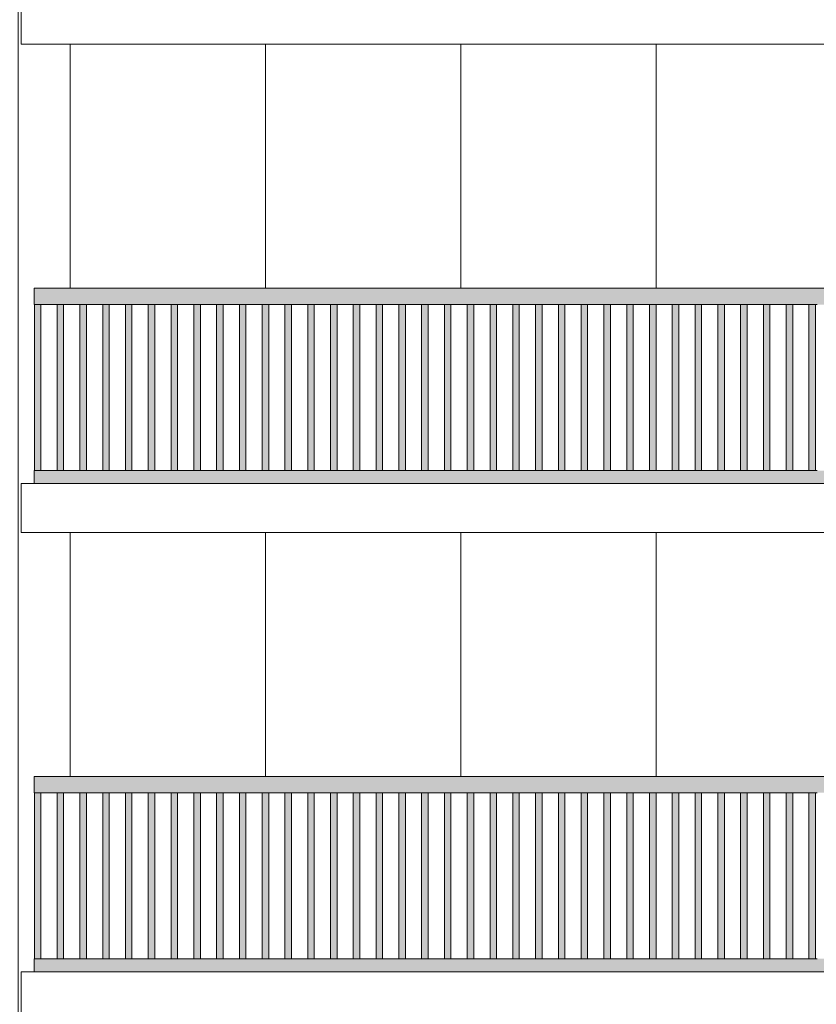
# Model space of a CAD drawing. Header units: millimetres. Extents: x -7244281 to -6602924, y 5765436 to 5938280.
# Tile 9 of 65: x -6646556 to -6641661, y 5789853 to 5795903. Entities that reach past the tile are written whole.
import ezdxf

# ---------------------------------------------------------------- set-up
doc = ezdxf.new("R2010")
doc.units = ezdxf.units.MM
doc.header["$MEASUREMENT"] = 0
doc.header["$XCLIPFRAME"] = 0
doc.layers.add('0_Ном._пера__1', color=7, linetype='Continuous', lineweight=0)
doc.layers.add('Конструктив - Ограждение_Ном._пера__1', color=7, linetype='Continuous', lineweight=0)
doc.layers.add('0_Ном._пера__161', color=7, linetype='Continuous', lineweight=13, true_color=0x6a6a6a)
picture_1 = doc.add_image_def('image3.png', size_in_pixel=(877, 829))

msp = doc.modelspace()

# ---------------------------------------------------------------- hatches: boundary and pattern name
at = {"layer": '0_Ном._пера__161', "linetype": 'Continuous', "lineweight": 0, "true_color": 0x696969}
for points in [[(-6646466.123, 5794152.474), (-6645524.122, 5794152.474), (-6645464.122, 5794152.474), (-6644572.122, 5794152.474), (-6644512.123, 5794152.474), (-6643620.123, 5794152.474), (-6643560.123, 5794152.474), (-6642668.124, 5794152.474), (-6642608.124, 5794152.474), (-6641716.126, 5794152.474), (-6641656.125, 5794152.474), (-6640764.126, 5794152.474), (-6640704.126, 5794152.474), (-6639812.127, 5794152.474), (-6639752.127, 5794152.474), (-6638860.128, 5794152.474), (-6638800.128, 5794152.474), (-6637908.129, 5794152.474), (-6637848.129, 5794152.474), (-6636906.132, 5794152.474), (-6636906.132, 5794252.474), (-6646466.123, 5794252.474)], [(-6646466.051, 5794152.474), (-6646466.051, 5793132.474), (-6646426.051, 5793132.474), (-6646426.051, 5794152.474)], [(-6646326.051, 5794152.474), (-6646326.051, 5793132.474), (-6646286.051, 5793132.474), (-6646286.051, 5794152.474)], [(-6646186.051, 5794152.475), (-6646186.051, 5793132.475), (-6646146.051, 5793132.475), (-6646146.051, 5794152.475)], [(-6646046.051, 5794152.476), (-6646046.051, 5793132.476), (-6646006.051, 5793132.476), (-6646006.051, 5794152.476)], [(-6645906.051, 5794152.476), (-6645906.051, 5793132.476), (-6645866.05, 5793132.476), (-6645866.051, 5794152.476)], [(-6645766.05, 5794152.477), (-6645766.051, 5793132.477), (-6645726.05, 5793132.477), (-6645726.05, 5794152.477)], [(-6645626.05, 5794152.477), (-6645626.05, 5793132.478), (-6645586.05, 5793132.478), (-6645586.05, 5794152.477)], [(-6645486.05, 5794152.478), (-6645486.05, 5793132.478), (-6645446.05, 5793132.478), (-6645446.05, 5794152.478)], [(-6645346.05, 5794152.479), (-6645346.05, 5793132.479), (-6645306.05, 5793132.479), (-6645306.05, 5794152.479)], [(-6645206.05, 5794152.479), (-6645206.05, 5793132.48), (-6645166.05, 5793132.48), (-6645166.05, 5794152.479)], [(-6645066.05, 5794152.48), (-6645066.05, 5793132.48), (-6645026.05, 5793132.48), (-6645026.05, 5794152.48)], [(-6644926.05, 5794152.481), (-6644926.05, 5793132.481), (-6644886.05, 5793132.481), (-6644886.05, 5794152.481)], [(-6644786.05, 5794152.481), (-6644786.05, 5793132.482), (-6644746.05, 5793132.482), (-6644746.05, 5794152.481)], [(-6644646.05, 5794152.482), (-6644646.05, 5793132.482), (-6644606.05, 5793132.482), (-6644606.05, 5794152.482)], [(-6644506.05, 5794152.483), (-6644506.05, 5793132.483), (-6644466.05, 5793132.483), (-6644466.05, 5794152.483)], [(-6644366.05, 5794152.483), (-6644366.05, 5793132.483), (-6644326.05, 5793132.483), (-6644326.05, 5794152.483)], [(-6644226.05, 5794152.484), (-6644226.05, 5793132.484), (-6644186.05, 5793132.484), (-6644186.05, 5794152.484)], [(-6644086.05, 5794152.485), (-6644086.05, 5793132.485), (-6644046.05, 5793132.485), (-6644046.05, 5794152.485)], [(-6643946.05, 5794152.485), (-6643946.05, 5793132.485), (-6643906.05, 5793132.485), (-6643906.05, 5794152.485)], [(-6643806.05, 5794152.486), (-6643806.05, 5793132.486), (-6643766.05, 5793132.486), (-6643766.05, 5794152.486)], [(-6643666.05, 5794152.487), (-6643666.05, 5793132.487), (-6643626.05, 5793132.487), (-6643626.05, 5794152.487)], [(-6643526.05, 5794152.487), (-6643526.05, 5793132.487), (-6643486.049, 5793132.487), (-6643486.05, 5794152.487)], [(-6643386.049, 5794152.488), (-6643386.049, 5793132.488), (-6643346.049, 5793132.488), (-6643346.049, 5794152.488)], [(-6643246.049, 5794152.489), (-6643246.049, 5793132.489), (-6643206.049, 5793132.489), (-6643206.049, 5794152.489)], [(-6643106.049, 5794152.489), (-6643106.049, 5793132.489), (-6643066.049, 5793132.489), (-6643066.049, 5794152.489)], [(-6642966.049, 5794152.49), (-6642966.049, 5793132.49), (-6642926.049, 5793132.49), (-6642926.049, 5794152.49)], [(-6642826.049, 5794152.491), (-6642826.049, 5793132.491), (-6642786.049, 5793132.491), (-6642786.049, 5794152.491)], [(-6642686.049, 5794152.491), (-6642686.049, 5793132.491), (-6642646.049, 5793132.491), (-6642646.049, 5794152.491)], [(-6642546.049, 5794152.492), (-6642546.049, 5793132.492), (-6642506.049, 5793132.492), (-6642506.049, 5794152.492)], [(-6642406.049, 5794152.493), (-6642406.049, 5793132.493), (-6642366.049, 5793132.493), (-6642366.049, 5794152.493)], [(-6642266.049, 5794152.493), (-6642266.049, 5793132.493), (-6642226.049, 5793132.493), (-6642226.049, 5794152.493)], [(-6642126.049, 5794152.494), (-6642126.049, 5793132.494), (-6642086.049, 5793132.494), (-6642086.049, 5794152.494)], [(-6641986.049, 5794152.474), (-6641986.049, 5793132.474), (-6641946.049, 5793132.474), (-6641946.049, 5794152.474)], [(-6641846.049, 5794152.475), (-6641846.049, 5793132.475), (-6641806.049, 5793132.475), (-6641806.049, 5794152.475)], [(-6641706.049, 5794152.476), (-6641706.049, 5793132.476), (-6641666.049, 5793132.476), (-6641666.049, 5794152.476)], [(-6646466.123, 5793132.474), (-6646466.123, 5793052.474), (-6636906.132, 5793052.474), (-6636906.132, 5793132.474)], [(-6646466.123, 5791152.474), (-6645524.122, 5791152.474), (-6645464.122, 5791152.474), (-6644572.122, 5791152.474), (-6644512.123, 5791152.474), (-6643620.123, 5791152.474), (-6643560.123, 5791152.474), (-6642668.124, 5791152.474), (-6642608.124, 5791152.474), (-6641716.126, 5791152.474), (-6641656.125, 5791152.474), (-6640764.126, 5791152.474), (-6640704.126, 5791152.474), (-6639812.127, 5791152.474), (-6639752.127, 5791152.474), (-6638860.128, 5791152.474), (-6638800.128, 5791152.474), (-6637908.129, 5791152.474), (-6637848.129, 5791152.474), (-6636906.132, 5791152.474), (-6636906.132, 5791252.474), (-6646466.123, 5791252.474)], [(-6646466.051, 5791152.474), (-6646466.051, 5790132.474), (-6646426.051, 5790132.474), (-6646426.051, 5791152.474)], [(-6646326.051, 5791152.474), (-6646326.051, 5790132.474), (-6646286.051, 5790132.474), (-6646286.051, 5791152.474)], [(-6646186.051, 5791152.475), (-6646186.051, 5790132.475), (-6646146.051, 5790132.475), (-6646146.051, 5791152.475)], [(-6646046.051, 5791152.476), (-6646046.051, 5790132.476), (-6646006.051, 5790132.476), (-6646006.051, 5791152.476)], [(-6645906.051, 5791152.476), (-6645906.051, 5790132.476), (-6645866.05, 5790132.476), (-6645866.051, 5791152.476)], [(-6645766.05, 5791152.477), (-6645766.051, 5790132.477), (-6645726.05, 5790132.477), (-6645726.05, 5791152.477)], [(-6645626.05, 5791152.477), (-6645626.05, 5790132.478), (-6645586.05, 5790132.478), (-6645586.05, 5791152.477)], [(-6645486.05, 5791152.478), (-6645486.05, 5790132.478), (-6645446.05, 5790132.478), (-6645446.05, 5791152.478)], [(-6645346.05, 5791152.479), (-6645346.05, 5790132.479), (-6645306.05, 5790132.479), (-6645306.05, 5791152.479)], [(-6645206.05, 5791152.479), (-6645206.05, 5790132.48), (-6645166.05, 5790132.48), (-6645166.05, 5791152.479)], [(-6645066.05, 5791152.48), (-6645066.05, 5790132.48), (-6645026.05, 5790132.48), (-6645026.05, 5791152.48)], [(-6644926.05, 5791152.481), (-6644926.05, 5790132.481), (-6644886.05, 5790132.481), (-6644886.05, 5791152.481)], [(-6644786.05, 5791152.481), (-6644786.05, 5790132.482), (-6644746.05, 5790132.482), (-6644746.05, 5791152.481)], [(-6644646.05, 5791152.482), (-6644646.05, 5790132.482), (-6644606.05, 5790132.482), (-6644606.05, 5791152.482)], [(-6644506.05, 5791152.483), (-6644506.05, 5790132.483), (-6644466.05, 5790132.483), (-6644466.05, 5791152.483)], [(-6644366.05, 5791152.483), (-6644366.05, 5790132.483), (-6644326.05, 5790132.483), (-6644326.05, 5791152.483)], [(-6644226.05, 5791152.484), (-6644226.05, 5790132.484), (-6644186.05, 5790132.484), (-6644186.05, 5791152.484)], [(-6644086.05, 5791152.485), (-6644086.05, 5790132.485), (-6644046.05, 5790132.485), (-6644046.05, 5791152.485)], [(-6643946.05, 5791152.485), (-6643946.05, 5790132.485), (-6643906.05, 5790132.485), (-6643906.05, 5791152.485)], [(-6643806.05, 5791152.486), (-6643806.05, 5790132.486), (-6643766.05, 5790132.486), (-6643766.05, 5791152.486)], [(-6643666.05, 5791152.487), (-6643666.05, 5790132.487), (-6643626.05, 5790132.487), (-6643626.05, 5791152.487)], [(-6643526.05, 5791152.487), (-6643526.05, 5790132.487), (-6643486.049, 5790132.487), (-6643486.05, 5791152.487)], [(-6643386.049, 5791152.488), (-6643386.049, 5790132.488), (-6643346.049, 5790132.488), (-6643346.049, 5791152.488)], [(-6643246.049, 5791152.489), (-6643246.049, 5790132.489), (-6643206.049, 5790132.489), (-6643206.049, 5791152.489)], [(-6643106.049, 5791152.489), (-6643106.049, 5790132.489), (-6643066.049, 5790132.489), (-6643066.049, 5791152.489)], [(-6642966.049, 5791152.49), (-6642966.049, 5790132.49), (-6642926.049, 5790132.49), (-6642926.049, 5791152.49)], [(-6642826.049, 5791152.491), (-6642826.049, 5790132.491), (-6642786.049, 5790132.491), (-6642786.049, 5791152.491)], [(-6642686.049, 5791152.491), (-6642686.049, 5790132.491), (-6642646.049, 5790132.491), (-6642646.049, 5791152.491)], [(-6642546.049, 5791152.492), (-6642546.049, 5790132.492), (-6642506.049, 5790132.492), (-6642506.049, 5791152.492)], [(-6642406.049, 5791152.493), (-6642406.049, 5790132.493), (-6642366.049, 5790132.493), (-6642366.049, 5791152.493)], [(-6642266.049, 5791152.493), (-6642266.049, 5790132.493), (-6642226.049, 5790132.493), (-6642226.049, 5791152.493)], [(-6642126.049, 5791152.494), (-6642126.049, 5790132.494), (-6642086.049, 5790132.494), (-6642086.049, 5791152.494)], [(-6641986.049, 5791152.474), (-6641986.049, 5790132.474), (-6641946.049, 5790132.474), (-6641946.049, 5791152.474)], [(-6641846.049, 5791152.475), (-6641846.049, 5790132.475), (-6641806.049, 5790132.475), (-6641806.049, 5791152.475)], [(-6641706.049, 5791152.476), (-6641706.049, 5790132.476), (-6641666.049, 5790132.476), (-6641666.049, 5791152.476)], [(-6646466.123, 5790132.474), (-6646466.123, 5790052.474), (-6636906.132, 5790052.474), (-6636906.132, 5790132.474)]]:
    msp.add_hatch(color=251, dxfattribs=at).paths.add_polyline_path(points)

# ---------------------------------------------------------------- linework, layer by layer
at = {"layer": '0_Ном._пера__1', "color": 7, "linetype": 'Continuous', "lineweight": 0}
for p, q in [((-6646546.132, 5795752.474), (-6646546.132, 5796052.474)), ((-6646546.132, 5795752.474), (-6636826.14, 5795752.474)), ((-6646246.091, 5794252.146), (-6646246.091, 5795752.474)), ((-6645046.091, 5794252.146), (-6645046.091, 5795752.474)), ((-6643846.091, 5794252.146), (-6643846.091, 5795752.474)), ((-6642646.091, 5794252.146), (-6642646.091, 5795752.474)), ((-6646546.132, 5793052.474), (-6636826.14, 5793052.474)), ((-6646546.132, 5792752.474), (-6646546.132, 5793052.474)), ((-6646546.132, 5792752.474), (-6636826.14, 5792752.474)), ((-6646246.091, 5791252.146), (-6646246.091, 5792752.474)), ((-6645046.091, 5791252.146), (-6645046.091, 5792752.474)), ((-6643846.091, 5791252.146), (-6643846.091, 5792752.474)), ((-6642646.091, 5791252.146), (-6642646.091, 5792752.474)), ((-6646546.132, 5790052.474), (-6636826.14, 5790052.474)), ((-6646546.132, 5789752.474), (-6646546.132, 5790052.474))]:
    msp.add_line(p, q, dxfattribs=at)
at = {"layer": 'Конструктив - Ограждение_Ном._пера__1', "color": 7, "linetype": 'Continuous', "lineweight": 0}
for p, q in [((-6646466.123, 5794152.474), (-6646466.123, 5794252.474)), ((-6636906.132, 5794252.474), (-6646466.123, 5794252.474)), ((-6645524.122, 5794152.474), (-6646466.123, 5794152.474)), ((-6646466.051, 5793132.474), (-6646466.051, 5794152.474)), ((-6646426.051, 5793132.474), (-6646426.051, 5794152.474)), ((-6646326.051, 5793132.474), (-6646326.051, 5794152.474)), ((-6646286.051, 5793132.474), (-6646286.051, 5794152.474)), ((-6646186.051, 5793132.474), (-6646186.051, 5794152.475)), ((-6646146.051, 5793132.475), (-6646146.051, 5794152.475)), ((-6646046.051, 5793132.475), (-6646046.051, 5794152.476)), ((-6646006.051, 5793132.476), (-6646006.051, 5794152.476)), ((-6645906.051, 5793132.476), (-6645906.051, 5794152.476)), ((-6645866.051, 5793132.476), (-6645866.051, 5794152.476)), ((-6645766.05, 5793132.476), (-6645766.05, 5794152.477)), ((-6645726.05, 5793132.477), (-6645726.05, 5794152.477)), ((-6645626.05, 5793132.477), (-6645626.05, 5794152.478)), ((-6645586.05, 5793132.478), (-6645586.05, 5794152.478)), ((-6645464.122, 5794152.474), (-6645524.122, 5794152.474)), ((-6645486.05, 5793132.478), (-6645486.05, 5794152.478)), ((-6644572.123, 5794152.474), (-6645464.122, 5794152.474)), ((-6645446.05, 5793132.478), (-6645446.05, 5794152.478)), ((-6645346.05, 5793132.478), (-6645346.05, 5794152.479)), ((-6645306.05, 5793132.479), (-6645306.05, 5794152.479)), ((-6645206.05, 5793132.479), (-6645206.05, 5794152.479)), ((-6645166.05, 5793132.479), (-6645166.05, 5794152.479)), ((-6645066.05, 5793132.48), (-6645066.05, 5794152.48)), ((-6645026.05, 5793132.48), (-6645026.05, 5794152.48)), ((-6644926.05, 5793132.48), (-6644926.05, 5794152.481)), ((-6644886.05, 5793132.481), (-6644886.05, 5794152.481)), ((-6644786.05, 5793132.481), (-6644786.05, 5794152.481)), ((-6644746.05, 5793132.481), (-6644746.05, 5794152.481)), ((-6644646.05, 5793132.482), (-6644646.05, 5794152.482)), ((-6644606.05, 5793132.482), (-6644606.05, 5794152.482)), ((-6644512.123, 5794152.474), (-6644572.123, 5794152.474)), ((-6643620.123, 5794152.474), (-6644512.123, 5794152.474)), ((-6644506.05, 5793132.482), (-6644506.05, 5794152.483)), ((-6644466.05, 5793132.483), (-6644466.05, 5794152.483)), ((-6644366.05, 5793132.483), (-6644366.05, 5794152.483)), ((-6644326.05, 5793132.483), (-6644326.05, 5794152.483)), ((-6644226.05, 5793132.483), (-6644226.05, 5794152.484)), ((-6644186.05, 5793132.484), (-6644186.05, 5794152.484)), ((-6644086.05, 5793132.484), (-6644086.05, 5794152.485)), ((-6644046.05, 5793132.485), (-6644046.05, 5794152.485)), ((-6643946.05, 5793132.485), (-6643946.05, 5794152.485)), ((-6643906.05, 5793132.485), (-6643906.05, 5794152.485)), ((-6643806.05, 5793132.485), (-6643806.05, 5794152.486)), ((-6643766.05, 5793132.486), (-6643766.05, 5794152.486)), ((-6643666.05, 5793132.486), (-6643666.05, 5794152.487)), ((-6643626.05, 5793132.487), (-6643626.05, 5794152.487)), ((-6643560.123, 5794152.474), (-6643620.123, 5794152.474)), ((-6642668.124, 5794152.474), (-6643560.123, 5794152.474)), ((-6643526.05, 5793132.487), (-6643526.05, 5794152.487)), ((-6643486.05, 5793132.487), (-6643486.05, 5794152.487)), ((-6643386.049, 5793132.487), (-6643386.049, 5794152.488)), ((-6643346.049, 5793132.488), (-6643346.049, 5794152.488)), ((-6643246.049, 5793132.488), (-6643246.049, 5794152.489)), ((-6643206.049, 5793132.489), (-6643206.049, 5794152.489)), ((-6643106.049, 5793132.489), (-6643106.049, 5794152.489)), ((-6643066.049, 5793132.489), (-6643066.049, 5794152.489)), ((-6642966.049, 5793132.489), (-6642966.049, 5794152.49)), ((-6642926.049, 5793132.49), (-6642926.049, 5794152.49)), ((-6642826.049, 5793132.49), (-6642826.049, 5794152.491)), ((-6642786.049, 5793132.491), (-6642786.049, 5794152.491)), ((-6642686.049, 5793132.491), (-6642686.049, 5794152.491)), ((-6642608.124, 5794152.474), (-6642668.124, 5794152.474)), ((-6642646.049, 5793132.491), (-6642646.049, 5794152.491)), ((-6641716.125, 5794152.474), (-6642608.124, 5794152.474)), ((-6642546.049, 5793132.491), (-6642546.049, 5794152.492)), ((-6642506.049, 5793132.492), (-6642506.049, 5794152.492)), ((-6642406.049, 5793132.492), (-6642406.049, 5794152.493)), ((-6642366.049, 5793132.493), (-6642366.049, 5794152.493)), ((-6642266.049, 5793132.493), (-6642266.049, 5794152.493)), ((-6642226.049, 5793132.493), (-6642226.049, 5794152.493)), ((-6642126.049, 5793132.493), (-6642126.049, 5794152.494)), ((-6642086.049, 5793132.494), (-6642086.049, 5794152.494)), ((-6641986.049, 5793132.474), (-6641986.049, 5794152.474)), ((-6641946.049, 5793132.474), (-6641946.049, 5794152.474)), ((-6641846.049, 5793132.474), (-6641846.049, 5794152.475)), ((-6641806.049, 5793132.475), (-6641806.049, 5794152.475)), ((-6641656.125, 5794152.474), (-6641716.125, 5794152.474)), ((-6641706.049, 5793132.475), (-6641706.049, 5794152.476)), ((-6641666.049, 5793132.476), (-6641666.049, 5794152.476)), ((-6646466.123, 5793052.474), (-6646466.123, 5793132.474)), ((-6645524.122, 5793132.474), (-6646466.123, 5793132.474)), ((-6645464.122, 5793132.474), (-6645524.122, 5793132.474)), ((-6644572.123, 5793132.474), (-6645464.122, 5793132.474)), ((-6644512.123, 5793132.474), (-6644572.123, 5793132.474)), ((-6643620.123, 5793132.474), (-6644512.123, 5793132.474)), ((-6643560.123, 5793132.474), (-6643620.123, 5793132.474)), ((-6642668.124, 5793132.474), (-6643560.123, 5793132.474)), ((-6642608.124, 5793132.474), (-6642668.124, 5793132.474)), ((-6641716.125, 5793132.474), (-6642608.124, 5793132.474)), ((-6641656.125, 5793132.474), (-6641716.125, 5793132.474)), ((-6646466.123, 5791152.474), (-6646466.123, 5791252.474)), ((-6636906.132, 5791252.474), (-6646466.123, 5791252.474)), ((-6645524.122, 5791152.474), (-6646466.123, 5791152.474)), ((-6646466.051, 5790132.474), (-6646466.051, 5791152.474)), ((-6646426.051, 5790132.474), (-6646426.051, 5791152.474)), ((-6646326.051, 5790132.474), (-6646326.051, 5791152.474)), ((-6646286.051, 5790132.474), (-6646286.051, 5791152.474)), ((-6646186.051, 5790132.474), (-6646186.051, 5791152.475)), ((-6646146.051, 5790132.475), (-6646146.051, 5791152.475)), ((-6646046.051, 5790132.475), (-6646046.051, 5791152.476)), ((-6646006.051, 5790132.476), (-6646006.051, 5791152.476)), ((-6645906.051, 5790132.476), (-6645906.051, 5791152.476)), ((-6645866.051, 5790132.476), (-6645866.051, 5791152.476)), ((-6645766.05, 5790132.476), (-6645766.05, 5791152.477)), ((-6645726.05, 5790132.477), (-6645726.05, 5791152.477)), ((-6645626.05, 5790132.477), (-6645626.05, 5791152.478)), ((-6645586.05, 5790132.478), (-6645586.05, 5791152.478)), ((-6645464.122, 5791152.474), (-6645524.122, 5791152.474)), ((-6645486.05, 5790132.478), (-6645486.05, 5791152.478)), ((-6644572.123, 5791152.474), (-6645464.122, 5791152.474)), ((-6645446.05, 5790132.478), (-6645446.05, 5791152.478)), ((-6645346.05, 5790132.478), (-6645346.05, 5791152.479)), ((-6645306.05, 5790132.479), (-6645306.05, 5791152.479)), ((-6645206.05, 5790132.479), (-6645206.05, 5791152.479)), ((-6645166.05, 5790132.479), (-6645166.05, 5791152.479)), ((-6645066.05, 5790132.48), (-6645066.05, 5791152.48)), ((-6645026.05, 5790132.48), (-6645026.05, 5791152.48)), ((-6644926.05, 5790132.48), (-6644926.05, 5791152.481)), ((-6644886.05, 5790132.481), (-6644886.05, 5791152.481)), ((-6644786.05, 5790132.481), (-6644786.05, 5791152.481)), ((-6644746.05, 5790132.481), (-6644746.05, 5791152.481)), ((-6644646.05, 5790132.482), (-6644646.05, 5791152.482)), ((-6644606.05, 5790132.482), (-6644606.05, 5791152.482)), ((-6644512.123, 5791152.474), (-6644572.123, 5791152.474)), ((-6643620.123, 5791152.474), (-6644512.123, 5791152.474)), ((-6644506.05, 5790132.482), (-6644506.05, 5791152.483)), ((-6644466.05, 5790132.483), (-6644466.05, 5791152.483)), ((-6644366.05, 5790132.483), (-6644366.05, 5791152.483)), ((-6644326.05, 5790132.483), (-6644326.05, 5791152.483)), ((-6644226.05, 5790132.483), (-6644226.05, 5791152.484)), ((-6644186.05, 5790132.484), (-6644186.05, 5791152.484)), ((-6644086.05, 5790132.484), (-6644086.05, 5791152.485)), ((-6644046.05, 5790132.485), (-6644046.05, 5791152.485)), ((-6643946.05, 5790132.485), (-6643946.05, 5791152.485)), ((-6643906.05, 5790132.485), (-6643906.05, 5791152.485)), ((-6643806.05, 5790132.485), (-6643806.05, 5791152.486)), ((-6643766.05, 5790132.486), (-6643766.05, 5791152.486)), ((-6643666.05, 5790132.486), (-6643666.05, 5791152.487)), ((-6643626.05, 5790132.487), (-6643626.05, 5791152.487)), ((-6643560.123, 5791152.474), (-6643620.123, 5791152.474)), ((-6642668.124, 5791152.474), (-6643560.123, 5791152.474)), ((-6643526.05, 5790132.487), (-6643526.05, 5791152.487)), ((-6643486.05, 5790132.487), (-6643486.05, 5791152.487)), ((-6643386.049, 5790132.487), (-6643386.049, 5791152.488)), ((-6643346.049, 5790132.488), (-6643346.049, 5791152.488)), ((-6643246.049, 5790132.488), (-6643246.049, 5791152.489)), ((-6643206.049, 5790132.489), (-6643206.049, 5791152.489)), ((-6643106.049, 5790132.489), (-6643106.049, 5791152.489)), ((-6643066.049, 5790132.489), (-6643066.049, 5791152.489)), ((-6642966.049, 5790132.489), (-6642966.049, 5791152.49)), ((-6642926.049, 5790132.49), (-6642926.049, 5791152.49)), ((-6642826.049, 5790132.49), (-6642826.049, 5791152.491)), ((-6642786.049, 5790132.491), (-6642786.049, 5791152.491)), ((-6642686.049, 5790132.491), (-6642686.049, 5791152.491)), ((-6642608.124, 5791152.474), (-6642668.124, 5791152.474)), ((-6642646.049, 5790132.491), (-6642646.049, 5791152.491)), ((-6641716.125, 5791152.474), (-6642608.124, 5791152.474)), ((-6642546.049, 5790132.491), (-6642546.049, 5791152.492)), ((-6642506.049, 5790132.492), (-6642506.049, 5791152.492)), ((-6642406.049, 5790132.492), (-6642406.049, 5791152.493)), ((-6642366.049, 5790132.493), (-6642366.049, 5791152.493)), ((-6642266.049, 5790132.493), (-6642266.049, 5791152.493)), ((-6642226.049, 5790132.493), (-6642226.049, 5791152.493)), ((-6642126.049, 5790132.493), (-6642126.049, 5791152.494)), ((-6642086.049, 5790132.494), (-6642086.049, 5791152.494)), ((-6641986.049, 5790132.474), (-6641986.049, 5791152.474)), ((-6641946.049, 5790132.474), (-6641946.049, 5791152.474)), ((-6641846.049, 5790132.474), (-6641846.049, 5791152.475)), ((-6641806.049, 5790132.475), (-6641806.049, 5791152.475)), ((-6641656.125, 5791152.474), (-6641716.125, 5791152.474)), ((-6641706.049, 5790132.475), (-6641706.049, 5791152.476)), ((-6641666.049, 5790132.476), (-6641666.049, 5791152.476)), ((-6646466.123, 5790052.474), (-6646466.123, 5790132.474)), ((-6645524.122, 5790132.474), (-6646466.123, 5790132.474)), ((-6645464.122, 5790132.474), (-6645524.122, 5790132.474)), ((-6644572.123, 5790132.474), (-6645464.122, 5790132.474)), ((-6644512.123, 5790132.474), (-6644572.123, 5790132.474)), ((-6643620.123, 5790132.474), (-6644512.123, 5790132.474)), ((-6643560.123, 5790132.474), (-6643620.123, 5790132.474)), ((-6642668.124, 5790132.474), (-6643560.123, 5790132.474)), ((-6642608.124, 5790132.474), (-6642668.124, 5790132.474)), ((-6641716.125, 5790132.474), (-6642608.124, 5790132.474)), ((-6641656.125, 5790132.474), (-6641716.125, 5790132.474))]:
    msp.add_line(p, q, dxfattribs=at)

# ---------------------------------------------------------------- pictures from other files: only their frames are drawn
at = {"linetype": 'Continuous', "lineweight": 0}
image = msp.add_image(picture_1, insert=(-6646565.973, 5778652.474), size_in_units=(9759.973, 62860), dxfattribs=at)
image.set_boundary_path([(-0.5, -0.5), (876.5, 828.5)])

doc.saveas('drawing.dxf')
